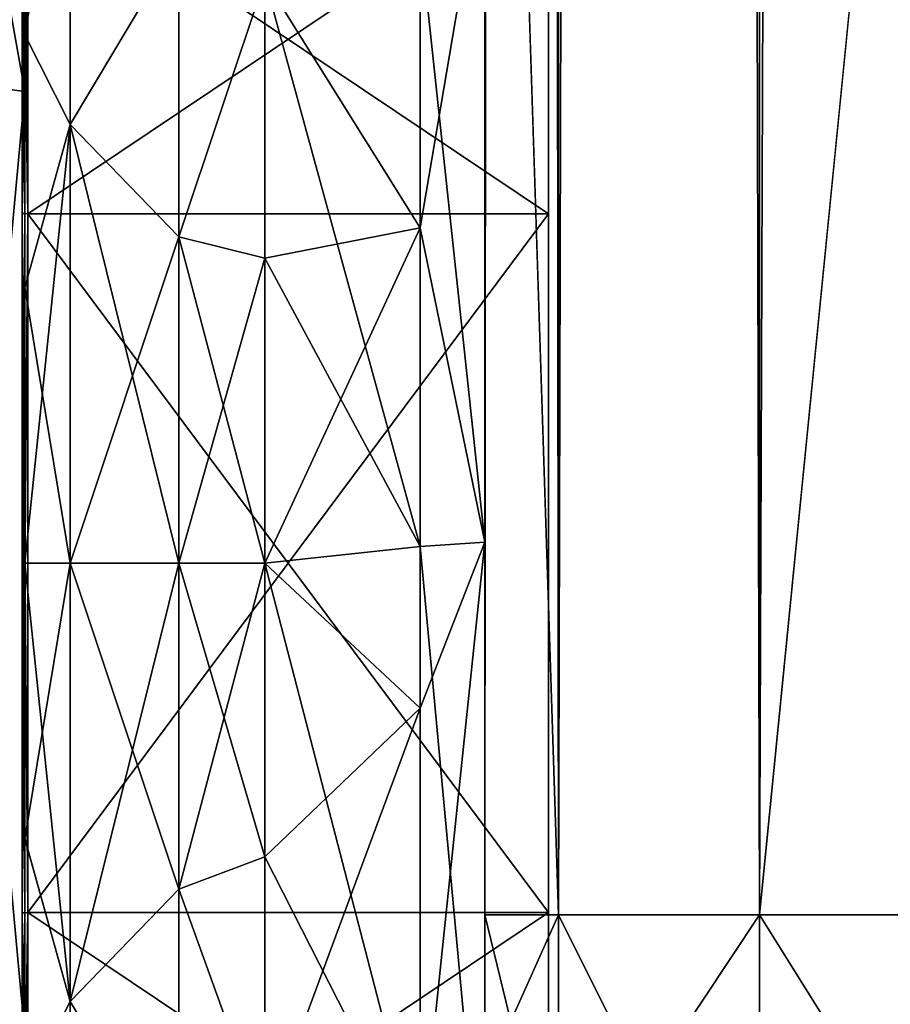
# Model space of a CAD drawing. Extents: x -23 to 700, y -1799 to -1.
# Tile 12 of 251: x 0 to 20, y -1782 to -1760. Entities that reach past the tile are written whole.
import ezdxf

# ---------------------------------------------------------------- set-up
doc = ezdxf.new("R2010")
doc.units = 0
doc.header["$LTSCALE"] = 54.754438
for name, color, linetype in [('1401', 7, 'CONTINUOUS'), ('1402', 7, 'CONTINUOUS'), ('1403', 7, 'CONTINUOUS'), ('1404', 7, 'CONTINUOUS'), ('1407', 7, 'CONTINUOUS'), ('1408', 7, 'CONTINUOUS'), ('1411', 7, 'CONTINUOUS'), ('1412', 7, 'CONTINUOUS'), ('1583', 7, 'CONTINUOUS'), ('1584', 7, 'CONTINUOUS'), ('850', 7, 'CONTINUOUS'), ('854', 7, 'CONTINUOUS'), ('855', 7, 'CONTINUOUS'), ('856', 7, 'CONTINUOUS'), ('857', 7, 'CONTINUOUS'), ('858', 7, 'CONTINUOUS'), ('880', 7, 'CONTINUOUS'), ('882', 7, 'CONTINUOUS'), ('885', 7, 'CONTINUOUS'), ('887', 7, 'CONTINUOUS'), ('892', 7, 'CONTINUOUS'), ('893', 7, 'CONTINUOUS')]:
    doc.layers.add(name, color=color, linetype=linetype)

msp = doc.modelspace()

# ---------------------------------------------------------------- linework, layer by layer
at = {"layer": '1401', "linetype": 'CONTINUOUS'}
for points in [[(0, -1756.098), (0, -1764.05, -13.772), (0, -1750.556), (0, -1756.098)], [(0, -1750.556), (0, -1764.05, -13.772), (0, -1761.279, -18.571), (0, -1750.556)], [(0, -1761.279, 18.571), (0, -1756.098), (0, -1750.556), (0, -1761.279, 18.571)], [(0, -1764.05, 13.772), (0, -1756.098), (0, -1761.279, 18.571), (0, -1764.05, 13.772)], [(0, -1761.279, -18.571), (0, -1764.05, -13.772), (0, -1782.721, -18.571), (0, -1761.279, -18.571)], [(0, -1779.95, 13.772), (0, -1764.05, 13.772), (0, -1761.279, 18.571), (0, -1779.95, 13.772)], [(0, -1782.721, 18.571), (0, -1779.95, 13.772), (0, -1761.279, 18.571), (0, -1782.721, 18.571)], [(0, -1764.05, -13.772), (0, -1779.95, -13.772), (0, -1782.721, -18.571), (0, -1764.05, -13.772)], [(0, -1779.95, -13.772), (0, -1787.902), (0, -1782.721, -18.571), (0, -1779.95, -13.772)], [(0, -1787.902), (0, -1779.95, 13.772), (0, -1793.444), (0, -1787.902)], [(0, -1793.444), (0, -1779.95, 13.772), (0, -1782.721, 18.571), (0, -1793.444)]]:
    msp.add_3dface(points, dxfattribs=at)
at = {"layer": '1402', "linetype": 'CONTINUOUS'}
for points in [[(11.9, -1756.115), (11.9, -1764.058, 13.757), (11.9, -1787.885), (11.9, -1756.115)], [(11.9, -1756.115), (11.9, -1787.885), (11.9, -1779.942, -13.757), (11.9, -1756.115)], [(11.9, -1756.115), (11.9, -1779.942, -13.757), (11.9, -1764.058, -13.757), (11.9, -1756.115)], [(11.9, -1764.058, 13.757), (11.9, -1779.942, 13.757), (11.9, -1787.885), (11.9, -1764.058, 13.757)]]:
    msp.add_3dface(points, dxfattribs=at)
at = {"layer": '1403', "linetype": 'CONTINUOUS'}
for points in [[(11.9, -1764.058, 13.757), (11.9, -1756.115), (0.066, -1764.058, 13.757), (11.9, -1764.058, 13.757)], [(0.066, -1764.058, 13.757), (11.9, -1756.115), (0.066, -1756.115), (0.066, -1764.058, 13.757)], [(11.9, -1779.942, 13.757), (11.9, -1764.058, 13.757), (0.066, -1779.942, 13.757), (11.9, -1779.942, 13.757)], [(0.066, -1779.942, 13.757), (11.9, -1764.058, 13.757), (0.066, -1764.058, 13.757), (0.066, -1779.942, 13.757)], [(11.9, -1787.885), (11.9, -1779.942, 13.757), (0.066, -1787.885), (11.9, -1787.885)], [(0.066, -1787.885), (11.9, -1779.942, 13.757), (0.066, -1779.942, 13.757), (0.066, -1787.885)]]:
    msp.add_3dface(points, dxfattribs=at)
at = {"layer": '1404', "linetype": 'CONTINUOUS'}
for points in [[(0.066, -1756.115), (11.9, -1756.115), (11.9, -1764.058, -13.757), (0.066, -1756.115)], [(0.066, -1756.115), (11.9, -1764.058, -13.757), (0.066, -1764.058, -13.757), (0.066, -1756.115)], [(11.9, -1764.058, -13.757), (11.9, -1779.942, -13.757), (0.066, -1764.058, -13.757), (11.9, -1764.058, -13.757)], [(0.066, -1764.058, -13.757), (11.9, -1779.942, -13.757), (0.066, -1779.942, -13.757), (0.066, -1764.058, -13.757)], [(11.9, -1787.885), (0.066, -1787.885), (0.066, -1779.942, -13.757), (11.9, -1787.885)], [(11.9, -1779.942, -13.757), (11.9, -1787.885), (0.066, -1779.942, -13.757), (11.9, -1779.942, -13.757)]]:
    msp.add_3dface(points, dxfattribs=at)
at = {"layer": '1407', "linetype": 'CONTINUOUS'}
for points in [[(-2.009, -1761.015, 19.026), (0, -1750.556), (-2.009, -1750.03, 0), (-2.009, -1761.015, 19.026)], [(0, -1761.279, 18.571), (0, -1750.556), (-2.009, -1761.015, 19.026), (0, -1761.279, 18.571)], [(-2.009, -1782.985, 19.026), (0, -1761.279, 18.571), (-2.009, -1761.015, 19.026), (-2.009, -1782.985, 19.026)], [(0, -1782.721, 18.571), (0, -1761.279, 18.571), (-2.009, -1782.985, 19.026), (0, -1782.721, 18.571)]]:
    msp.add_3dface(points, dxfattribs=at)
at = {"layer": '1408', "linetype": 'CONTINUOUS'}
for points in [[(0, -1750.556), (0, -1761.279, -18.571), (-2.009, -1750.03, 0), (0, -1750.556)], [(-2.009, -1750.03, 0), (0, -1761.279, -18.571), (-2.009, -1761.015, -19.026), (-2.009, -1750.03, 0)], [(0, -1761.279, -18.571), (0, -1782.721, -18.571), (-2.009, -1761.015, -19.026), (0, -1761.279, -18.571)], [(-2.009, -1761.015, -19.026), (0, -1782.721, -18.571), (-2.009, -1782.985, -19.026), (-2.009, -1761.015, -19.026)]]:
    msp.add_3dface(points, dxfattribs=at)
at = {"layer": '1411', "linetype": 'CONTINUOUS'}
for points in [[(0.066, -1764.058, -13.757), (-0.064, -1756.098), (0.001, -1756.111), (0.066, -1764.058, -13.757)], [(-0.064, -1756.098), (0.066, -1764.058, -13.757), (-0.064, -1764.049, -13.772), (-0.064, -1756.098)], [(0.066, -1756.115), (0.066, -1764.058, -13.757), (0.001, -1756.111), (0.066, -1756.115)], [(0.066, -1764.058, -13.757), (0.066, -1779.942, -13.757), (-0.064, -1764.049, -13.772), (0.066, -1764.058, -13.757)], [(-0.064, -1764.049, -13.772), (0.066, -1779.942, -13.757), (-0.064, -1779.951, -13.772), (-0.064, -1764.049, -13.772)], [(0.066, -1779.942, -13.757), (0.066, -1787.885), (-0.064, -1779.951, -13.772), (0.066, -1779.942, -13.757)], [(0.066, -1787.885), (0.001, -1787.889), (-0.064, -1779.951, -13.772), (0.066, -1787.885)], [(0.001, -1787.889), (-0.064, -1787.902), (-0.064, -1779.951, -13.772), (0.001, -1787.889)]]:
    msp.add_3dface(points, dxfattribs=at)
at = {"layer": '1412', "linetype": 'CONTINUOUS'}
for points in [[(0.001, -1756.111), (-0.064, -1756.098), (-0.064, -1764.049, 13.772), (0.001, -1756.111)], [(0.066, -1756.115), (0.001, -1756.111), (-0.064, -1764.049, 13.772), (0.066, -1756.115)], [(0.066, -1764.058, 13.757), (0.066, -1756.115), (-0.064, -1764.049, 13.772), (0.066, -1764.058, 13.757)], [(-0.064, -1779.951, 13.772), (0.066, -1764.058, 13.757), (-0.064, -1764.049, 13.772), (-0.064, -1779.951, 13.772)], [(0.066, -1779.942, 13.757), (0.066, -1764.058, 13.757), (-0.064, -1779.951, 13.772), (0.066, -1779.942, 13.757)], [(0.001, -1787.889), (0.066, -1779.942, 13.757), (-0.064, -1787.902), (0.001, -1787.889)], [(-0.064, -1787.902), (0.066, -1779.942, 13.757), (-0.064, -1779.951, 13.772), (-0.064, -1787.902)], [(0.066, -1787.885), (0.066, -1779.942, 13.757), (0.001, -1787.889), (0.066, -1787.885)]]:
    msp.add_3dface(points, dxfattribs=at)
at = {"layer": '1583', "linetype": 'CONTINUOUS'}
for points in [[(0, -1756.098), (0, -1764.05, 13.772), (-0.064, -1756.098), (0, -1756.098)], [(-0.064, -1756.098), (0, -1764.05, 13.772), (-0.064, -1764.049, 13.772), (-0.064, -1756.098)], [(0, -1764.05, 13.772), (0, -1779.95, 13.772), (-0.064, -1764.049, 13.772), (0, -1764.05, 13.772)], [(0, -1779.95, 13.772), (-0.064, -1779.951, 13.772), (-0.064, -1764.049, 13.772), (0, -1779.95, 13.772)], [(0, -1779.95, 13.772), (0, -1787.902), (-0.064, -1779.951, 13.772), (0, -1779.95, 13.772)], [(0, -1787.902), (-0.064, -1787.902), (-0.064, -1779.951, 13.772), (0, -1787.902)]]:
    msp.add_3dface(points, dxfattribs=at)
at = {"layer": '1584', "linetype": 'CONTINUOUS'}
for points in [[(0, -1764.05, -13.772), (0, -1756.098), (-0.064, -1764.049, -13.772), (0, -1764.05, -13.772)], [(0, -1756.098), (-0.064, -1756.098), (-0.064, -1764.049, -13.772), (0, -1756.098)], [(0, -1764.05, -13.772), (-0.064, -1764.049, -13.772), (-0.064, -1779.951, -13.772), (0, -1764.05, -13.772)], [(0, -1779.95, -13.772), (0, -1764.05, -13.772), (-0.064, -1779.951, -13.772), (0, -1779.95, -13.772)], [(0, -1787.902), (0, -1779.95, -13.772), (-0.064, -1787.902), (0, -1787.902)], [(-0.064, -1787.902), (0, -1779.95, -13.772), (-0.064, -1779.951, -13.772), (-0.064, -1787.902)]]:
    msp.add_3dface(points, dxfattribs=at)
at = {"layer": '850', "linetype": 'CONTINUOUS'}
for points in [[(10.45, -1728.15, 61.5), (10.45, -1740.161, 57.613), (10.45, -1780, 61.5), (10.45, -1728.15, 61.5)], [(10.45, -1783.734, -60.5), (10.45, -1785.303, -59.303), (10.45, -1728.15, -61.5), (10.45, -1783.734, -60.5)], [(10.45, -1728.15, -61.5), (10.45, -1785.303, -59.303), (10.45, -1740.164, -57.61), (10.45, -1728.15, -61.5)], [(10.45, -1780, -61.5), (10.45, -1783.734, -60.5), (10.45, -1728.15, -61.5), (10.45, -1780, -61.5)], [(10.45, -1740.161, 57.613), (10.45, -1747.641, 47.352), (10.45, -1786.502, 57.73), (10.45, -1740.161, 57.613)], [(10.45, -1780, 61.5), (10.45, -1740.161, 57.613), (10.45, -1783.734, 60.5), (10.45, -1780, 61.5)], [(10.45, -1783.734, 60.5), (10.45, -1740.161, 57.613), (10.45, -1785.303, 59.303), (10.45, -1783.734, 60.5)], [(10.45, -1785.303, 59.303), (10.45, -1740.161, 57.613), (10.45, -1786.502, 57.73), (10.45, -1785.303, 59.303)], [(10.45, -1740.161, -24.387), (10.45, -1747.641, -34.648), (10.45, -1771.526, -28.996), (10.45, -1740.161, -24.387)], [(10.45, -1755.718, -23.998), (10.45, -1740.161, -24.387), (10.45, -1771.526, -28.996), (10.45, -1755.718, -23.998)], [(10.45, -1747.642, 34.652), (10.45, -1740.164, 24.39), (10.45, -1771.526, 28.996), (10.45, -1747.642, 34.652)], [(10.45, -1771.526, 28.996), (10.45, -1740.164, 24.39), (10.45, -1755.718, 23.998), (10.45, -1771.526, 28.996)], [(10.45, -1786.502, -57.73), (10.45, -1787.5, -54), (10.45, -1740.164, -57.61), (10.45, -1786.502, -57.73)], [(10.45, -1740.164, -57.61), (10.45, -1787.5, -54), (10.45, -1747.642, -47.348), (10.45, -1740.164, -57.61)], [(10.45, -1785.303, -59.303), (10.45, -1786.502, -57.73), (10.45, -1740.164, -57.61), (10.45, -1785.303, -59.303)], [(10.45, -1747.641, 47.352), (10.45, -1747.642, 34.652), (10.45, -1787.5, 54), (10.45, -1747.641, 47.352)], [(10.45, -1786.502, 57.73), (10.45, -1747.641, 47.352), (10.45, -1787.5, 54), (10.45, -1786.502, 57.73)], [(10.45, -1747.641, -34.648), (10.45, -1747.642, -47.348), (10.45, -1771.526, -28.996), (10.45, -1747.641, -34.648)], [(10.45, -1787.5, 54), (10.45, -1747.642, 34.652), (10.45, -1771.526, 28.996), (10.45, -1787.5, 54)], [(10.45, -1787.5, -54), (10.45, -1787.5, -24.51), (10.45, -1747.642, -47.348), (10.45, -1787.5, -54)], [(10.45, -1747.642, -47.348), (10.45, -1787.5, -24.51), (10.45, -1771.526, -28.996), (10.45, -1747.642, -47.348)], [(10.45, -1787.5, 24.51), (10.45, -1787.5, 54), (10.45, -1771.526, 28.996), (10.45, -1787.5, 24.51)]]:
    msp.add_3dface(points, dxfattribs=at)
at = {"layer": '854', "linetype": 'CONTINUOUS'}
for points in [[(0, -1751.5, 0), (0, -1752.509, -6.351), (0, -1791.492, -6.351), (0, -1751.5, 0)], [(0, -1752.508, 6.351), (0, -1751.5, 0), (0, -1792.5, 0), (0, -1752.508, 6.351)], [(0, -1792.5, 0), (0, -1751.5, 0), (0, -1791.492, -6.351), (0, -1792.5, 0)], [(0, -1755.436, 12.079), (0, -1752.508, 6.351), (0, -1788.564, 12.079), (0, -1755.436, 12.079)], [(0, -1788.564, 12.079), (0, -1752.508, 6.351), (0, -1791.491, 6.351), (0, -1788.564, 12.079)], [(0, -1791.491, 6.351), (0, -1752.508, 6.351), (0, -1792.5, 0), (0, -1791.491, 6.351)], [(0, -1752.509, -6.351), (0, -1755.436, -12.079), (0, -1791.492, -6.351), (0, -1752.509, -6.351)], [(0, -1755.436, -12.079), (0, -1759.988, -16.612), (0, -1788.564, -12.079), (0, -1755.436, -12.079)], [(0, -1791.492, -6.351), (0, -1755.436, -12.079), (0, -1788.564, -12.079), (0, -1791.492, -6.351)], [(0, -1759.988, 16.612), (0, -1755.436, 12.079), (0, -1784.012, 16.612), (0, -1759.988, 16.612)], [(0, -1784.012, 16.612), (0, -1755.436, 12.079), (0, -1788.564, 12.079), (0, -1784.012, 16.612)], [(0, -1759.988, -16.612), (0, -1765.735, -19.519), (0, -1784.012, -16.612), (0, -1759.988, -16.612)], [(0, -1788.564, -12.079), (0, -1759.988, -16.612), (0, -1784.012, -16.612), (0, -1788.564, -12.079)], [(0, -1765.736, 19.52), (0, -1759.988, 16.612), (0, -1778.265, 19.519), (0, -1765.736, 19.52)], [(0, -1778.265, 19.519), (0, -1759.988, 16.612), (0, -1784.012, 16.612), (0, -1778.265, 19.519)], [(0, -1765.735, -19.519), (0, -1772, -20.5), (0, -1778.264, -19.52), (0, -1765.735, -19.519)], [(0, -1784.012, -16.612), (0, -1765.735, -19.519), (0, -1778.264, -19.52), (0, -1784.012, -16.612)], [(0, -1772, 20.5), (0, -1765.736, 19.52), (0, -1778.265, 19.519), (0, -1772, 20.5)]]:
    msp.add_3dface(points, dxfattribs=at)
at = {"layer": '855', "linetype": 'CONTINUOUS'}
for points in [[(3.5, -1779.416, -22.825), (3.5, -1772, -24), (5.45, -1778.677, -23.052), (3.5, -1779.416, -22.825)], [(5.45, -1778.677, -23.052), (3.5, -1772, -24), (5.45, -1772, -24), (5.45, -1778.677, -23.052)], [(3.5, -1772, 24), (3.5, -1779.416, 22.825), (5.45, -1772, 24), (3.5, -1772, 24)], [(5.45, -1772, 24), (3.5, -1779.416, 22.825), (5.45, -1778.677, 23.052), (5.45, -1772, 24)], [(5.45, -1784.828, -20.284), (3.5, -1779.416, -22.825), (5.45, -1778.677, -23.052), (5.45, -1784.828, -20.284)], [(5.45, -1778.677, 23.052), (3.5, -1779.416, 22.825), (5.45, -1784.828, 20.284), (5.45, -1778.677, 23.052)], [(3.5, -1786.107, -19.416), (3.5, -1779.416, -22.825), (5.45, -1784.828, -20.284), (3.5, -1786.107, -19.416)], [(3.5, -1779.416, 22.825), (3.5, -1786.107, 19.416), (5.45, -1784.828, 20.284), (3.5, -1779.416, 22.825)]]:
    msp.add_3dface(points, dxfattribs=at)
at = {"layer": '856', "linetype": 'CONTINUOUS'}
for points in [[(3.5, -1757.893, 19.416), (3.5, -1764.584, 22.825), (5.45, -1758.724, 19.994), (3.5, -1757.893, 19.416)], [(3.5, -1764.584, -22.825), (3.5, -1757.893, -19.416), (5.45, -1758.724, -19.994), (3.5, -1764.584, -22.825)], [(5.45, -1758.724, 19.994), (3.5, -1764.584, 22.825), (5.45, -1765.066, 22.977), (5.45, -1758.724, 19.994)], [(5.45, -1765.066, -22.977), (3.5, -1764.584, -22.825), (5.45, -1758.724, -19.994), (5.45, -1765.066, -22.977)], [(5.45, -1772, -24), (3.5, -1772, -24), (3.5, -1764.584, -22.825), (5.45, -1772, -24)], [(3.5, -1764.584, 22.825), (3.5, -1772, 24), (5.45, -1765.066, 22.977), (3.5, -1764.584, 22.825)], [(5.45, -1772, -24), (3.5, -1764.584, -22.825), (5.45, -1765.066, -22.977), (5.45, -1772, -24)], [(3.5, -1772, 24), (5.45, -1772, 24), (5.45, -1765.066, 22.977), (3.5, -1772, 24)]]:
    msp.add_3dface(points, dxfattribs=at)
at = {"layer": '857', "linetype": 'CONTINUOUS'}
for points in [[(10.45, -20, 61.5), (10.45, -71.85, 61.5), (12.125, -1780, 67.75), (10.45, -20, 61.5)], [(10.45, -20, 61.5), (12.125, -1780, 67.75), (12.125, -20, 67.75), (10.45, -20, 61.5)], [(12.125, -1780, 67.75), (16.697, -1780, 72.323), (12.125, -20, 67.75), (12.125, -1780, 67.75)], [(16.697, -1780, 72.323), (16.697, -20, 72.323), (12.125, -20, 67.75), (16.697, -1780, 72.323)], [(16.697, -1780, 72.323), (23.05, -1780, 74), (16.697, -20, 72.323), (16.697, -1780, 72.323)], [(23.05, -1780, 74), (23, -1716.55, 74), (16.697, -20, 72.323), (23.05, -1780, 74)], [(10.45, -71.85, 61.5), (10.45, -1728.15, 61.5), (12.125, -1780, 67.75), (10.45, -71.85, 61.5)], [(10.45, -1728.15, 61.5), (10.45, -1780, 61.5), (12.125, -1780, 67.75), (10.45, -1728.15, 61.5)]]:
    msp.add_3dface(points, dxfattribs=at)
at = {"layer": '858', "linetype": 'CONTINUOUS'}
for points in [[(10.45, -1780, -61.5), (10.45, -1728.15, -61.5), (12.125, -20, -67.75), (10.45, -1780, -61.5)], [(12.125, -1780, -67.75), (10.45, -1780, -61.5), (12.125, -20, -67.75), (12.125, -1780, -67.75)], [(16.697, -1780, -72.323), (12.125, -1780, -67.75), (16.697, -20, -72.323), (16.697, -1780, -72.323)], [(12.125, -1780, -67.75), (12.125, -20, -67.75), (16.697, -20, -72.323), (12.125, -1780, -67.75)], [(23, -83.45, -74), (16.697, -1780, -72.323), (23.05, -20, -74), (23, -83.45, -74)], [(23.05, -20, -74), (16.697, -1780, -72.323), (16.697, -20, -72.323), (23.05, -20, -74)], [(16.697, -1780, -72.323), (23, -83.45, -74), (23, -1716.55, -74), (16.697, -1780, -72.323)], [(23.05, -1780, -74), (16.697, -1780, -72.323), (23, -1716.55, -74), (23.05, -1780, -74)]]:
    msp.add_3dface(points, dxfattribs=at)
at = {"layer": '880', "linetype": 'CONTINUOUS'}
for points in [[(10.45, -1780, 61.5), (10.45, -1783.734, 60.5), (12.125, -1786.875, 65.908), (10.45, -1780, 61.5)], [(10.45, -1780, 61.5), (12.125, -1786.875, 65.908), (12.125, -1780, 67.75), (10.45, -1780, 61.5)], [(12.125, -1786.875, 65.908), (16.7, -1789.163, 69.87), (12.125, -1780, 67.75), (12.125, -1786.875, 65.908)], [(12.125, -1780, 67.75), (16.7, -1789.163, 69.87), (16.697, -1780, 72.323), (12.125, -1780, 67.75)], [(22.95, -1790, 71.321), (23.05, -1780, 74), (16.697, -1780, 72.323), (22.95, -1790, 71.321)], [(16.7, -1789.163, 69.87), (22.95, -1790, 71.321), (16.697, -1780, 72.323), (16.7, -1789.163, 69.87)]]:
    msp.add_3dface(points, dxfattribs=at)
at = {"layer": '882', "linetype": 'CONTINUOUS'}
for points in [[(10.45, -1783.734, -60.5), (10.45, -1780, -61.5), (12.125, -1780, -67.75), (10.45, -1783.734, -60.5)], [(10.45, -1783.734, -60.5), (12.125, -1780, -67.75), (12.125, -1786.875, -65.908), (10.45, -1783.734, -60.5)], [(12.125, -1780, -67.75), (16.697, -1780, -72.323), (12.125, -1786.875, -65.908), (12.125, -1780, -67.75)], [(12.125, -1786.875, -65.908), (16.697, -1780, -72.323), (16.7, -1789.163, -69.87), (12.125, -1786.875, -65.908)], [(16.697, -1780, -72.323), (23.05, -1780, -74), (16.7, -1789.163, -69.87), (16.697, -1780, -72.323)], [(16.7, -1789.163, -69.87), (23.05, -1780, -74), (22.95, -1790, -71.321), (16.7, -1789.163, -69.87)]]:
    msp.add_3dface(points, dxfattribs=at)
at = {"layer": '885', "linetype": 'CONTINUOUS'}
for points in [[(10.45, -1755.718, -23.998), (10.45, -1771.526, -28.996), (8.984, -1757.764, -21.112), (10.45, -1755.718, -23.998)], [(8.985, -1771.626, -25.461), (5.45, -1758.724, -19.994), (8.984, -1757.764, -21.112), (8.985, -1771.626, -25.461)], [(10.45, -1771.526, -28.996), (8.985, -1771.626, -25.461), (8.984, -1757.764, -21.112), (10.45, -1771.526, -28.996)], [(5.45, -1765.066, -22.977), (5.45, -1758.724, -19.994), (8.985, -1771.626, -25.461), (5.45, -1765.066, -22.977)], [(5.45, -1772, -24), (5.45, -1765.066, -22.977), (8.985, -1771.626, -25.461), (5.45, -1772, -24)], [(10.45, -1771.526, -28.996), (10.45, -1787.5, -24.51), (8.985, -1771.626, -25.461), (10.45, -1771.526, -28.996)], [(8.986, -1785.61, -21.522), (5.45, -1772, -24), (8.985, -1771.626, -25.461), (8.986, -1785.61, -21.522)], [(10.45, -1787.5, -24.51), (8.986, -1785.61, -21.522), (8.985, -1771.626, -25.461), (10.45, -1787.5, -24.51)], [(5.45, -1778.677, -23.052), (5.45, -1772, -24), (8.986, -1785.61, -21.522), (5.45, -1778.677, -23.052)], [(5.45, -1784.828, -20.284), (5.45, -1778.677, -23.052), (8.986, -1785.61, -21.522), (5.45, -1784.828, -20.284)]]:
    msp.add_3dface(points, dxfattribs=at)
at = {"layer": '887', "linetype": 'CONTINUOUS'}
for points in [[(8.984, -1754.87, 18.84), (5.45, -1758.724, 19.994), (8.985, -1764.378, 24.296), (8.984, -1754.87, 18.84)], [(10.45, -1755.718, 23.998), (8.984, -1754.87, 18.84), (8.985, -1764.378, 24.296), (10.45, -1755.718, 23.998)], [(10.45, -1771.526, 28.996), (10.45, -1755.718, 23.998), (8.985, -1764.378, 24.296), (10.45, -1771.526, 28.996)], [(5.45, -1758.724, 19.994), (5.45, -1765.066, 22.977), (8.985, -1764.378, 24.296), (5.45, -1758.724, 19.994)], [(5.45, -1765.066, 22.977), (5.45, -1772, 24), (8.985, -1764.378, 24.296), (5.45, -1765.066, 22.977)], [(8.985, -1764.378, 24.296), (5.45, -1772, 24), (8.985, -1775.3, 25.249), (8.985, -1764.378, 24.296)], [(10.45, -1771.526, 28.996), (8.985, -1764.378, 24.296), (8.985, -1775.3, 25.249), (10.45, -1771.526, 28.996)], [(10.45, -1771.526, 28.996), (8.985, -1775.3, 25.249), (8.986, -1785.61, 21.522), (10.45, -1771.526, 28.996)], [(10.45, -1787.5, 24.51), (10.45, -1771.526, 28.996), (8.986, -1785.61, 21.522), (10.45, -1787.5, 24.51)], [(5.45, -1772, 24), (5.45, -1778.677, 23.052), (8.985, -1775.3, 25.249), (5.45, -1772, 24)], [(5.45, -1778.677, 23.052), (5.45, -1784.828, 20.284), (8.985, -1775.3, 25.249), (5.45, -1778.677, 23.052)], [(8.985, -1775.3, 25.249), (5.45, -1784.828, 20.284), (8.986, -1785.61, 21.522), (8.985, -1775.3, 25.249)]]:
    msp.add_3dface(points, dxfattribs=at)
at = {"layer": '892', "linetype": 'CONTINUOUS'}
for points in [[(0, -1759.988, -16.612), (0, -1755.436, -12.079), (1.025, -1754.038, -14.325), (0, -1759.988, -16.612)], [(1.025, -1762.032, -20.7), (0, -1759.988, -16.612), (1.025, -1754.038, -14.325), (1.025, -1762.032, -20.7)], [(0, -1755.436, 12.079), (0, -1759.988, 16.612), (1.025, -1754.038, 14.325), (0, -1755.436, 12.079)], [(1.025, -1754.038, 14.325), (0, -1759.988, 16.612), (1.025, -1762.032, 20.7), (1.025, -1754.038, 14.325)], [(3.5, -1757.893, 19.416), (1.025, -1754.038, 14.325), (1.025, -1762.032, 20.7), (3.5, -1757.893, 19.416)], [(3.5, -1757.893, -19.416), (1.025, -1762.032, -20.7), (1.025, -1754.038, -14.325), (3.5, -1757.893, -19.416)], [(3.5, -1764.584, 22.825), (3.5, -1757.893, 19.416), (1.025, -1762.032, 20.7), (3.5, -1764.584, 22.825)], [(3.5, -1757.893, -19.416), (3.5, -1764.584, -22.825), (1.025, -1762.032, -20.7), (3.5, -1757.893, -19.416)], [(0, -1765.735, -19.519), (0, -1759.988, -16.612), (1.025, -1762.032, -20.7), (0, -1765.735, -19.519)], [(0, -1759.988, 16.612), (0, -1765.736, 19.52), (1.025, -1762.032, 20.7), (0, -1759.988, 16.612)], [(1.025, -1772, -22.975), (0, -1765.735, -19.519), (1.025, -1762.032, -20.7), (1.025, -1772, -22.975)], [(0, -1765.736, 19.52), (0, -1772, 20.5), (1.025, -1762.032, 20.7), (0, -1765.736, 19.52)], [(0, -1772, 20.5), (1.025, -1772, 22.975), (1.025, -1762.032, 20.7), (0, -1772, 20.5)], [(3.5, -1764.584, -22.825), (3.5, -1772, -24), (1.025, -1762.032, -20.7), (3.5, -1764.584, -22.825)], [(3.5, -1772, -24), (1.025, -1772, -22.975), (1.025, -1762.032, -20.7), (3.5, -1772, -24)], [(1.025, -1772, 22.975), (3.5, -1764.584, 22.825), (1.025, -1762.032, 20.7), (1.025, -1772, 22.975)], [(3.5, -1772, 24), (3.5, -1764.584, 22.825), (1.025, -1772, 22.975), (3.5, -1772, 24)], [(0, -1772, -20.5), (0, -1765.735, -19.519), (1.025, -1772, -22.975), (0, -1772, -20.5)]]:
    msp.add_3dface(points, dxfattribs=at)
at = {"layer": '893', "linetype": 'CONTINUOUS'}
for points in [[(0, -1778.264, -19.52), (0, -1772, -20.5), (1.025, -1781.968, -20.7), (0, -1778.264, -19.52)], [(1.025, -1781.968, -20.7), (0, -1772, -20.5), (1.025, -1772, -22.975), (1.025, -1781.968, -20.7)], [(0, -1772, 20.5), (0, -1778.265, 19.519), (1.025, -1772, 22.975), (0, -1772, 20.5)], [(1.025, -1772, 22.975), (0, -1778.265, 19.519), (1.025, -1781.968, 20.7), (1.025, -1772, 22.975)], [(3.5, -1772, -24), (3.5, -1779.416, -22.825), (1.025, -1772, -22.975), (3.5, -1772, -24)], [(3.5, -1779.416, -22.825), (1.025, -1781.968, -20.7), (1.025, -1772, -22.975), (3.5, -1779.416, -22.825)], [(3.5, -1779.416, 22.825), (3.5, -1772, 24), (1.025, -1781.968, 20.7), (3.5, -1779.416, 22.825)], [(3.5, -1772, 24), (1.025, -1772, 22.975), (1.025, -1781.968, 20.7), (3.5, -1772, 24)], [(0, -1784.012, -16.612), (0, -1778.264, -19.52), (1.025, -1781.968, -20.7), (0, -1784.012, -16.612)], [(0, -1778.265, 19.519), (0, -1784.012, 16.612), (1.025, -1781.968, 20.7), (0, -1778.265, 19.519)], [(3.5, -1779.416, -22.825), (3.5, -1786.107, -19.416), (1.025, -1781.968, -20.7), (3.5, -1779.416, -22.825)], [(3.5, -1786.107, 19.416), (3.5, -1779.416, 22.825), (1.025, -1781.968, 20.7), (3.5, -1786.107, 19.416)], [(1.025, -1781.968, 20.7), (0, -1784.012, 16.612), (1.025, -1789.962, 14.325), (1.025, -1781.968, 20.7)], [(1.025, -1789.962, -14.325), (0, -1784.012, -16.612), (1.025, -1781.968, -20.7), (1.025, -1789.962, -14.325)], [(3.5, -1786.107, -19.416), (1.025, -1789.962, -14.325), (1.025, -1781.968, -20.7), (3.5, -1786.107, -19.416)], [(3.5, -1786.107, 19.416), (1.025, -1781.968, 20.7), (1.025, -1789.962, 14.325), (3.5, -1786.107, 19.416)]]:
    msp.add_3dface(points, dxfattribs=at)

doc.saveas('drawing.dxf')
